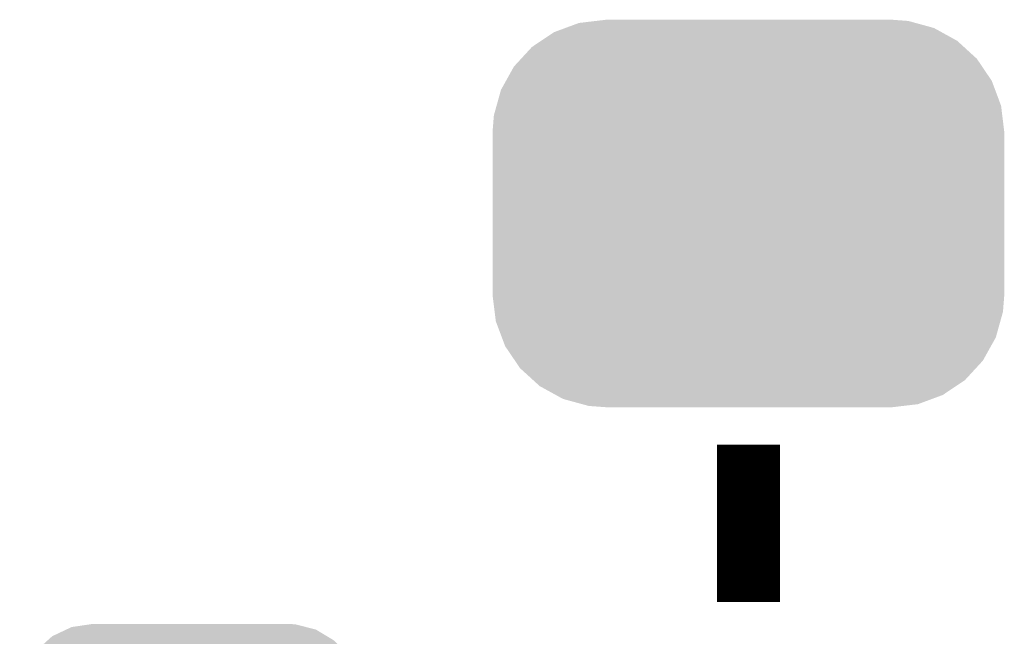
# Model space of a CAD drawing. Extents: x -4 to 126, y -8 to 66.
# Tile 158 of 256: x 53.09 to 56.27, y 51.63 to 53.62. Entities that reach past the tile are written whole.
import ezdxf

# ---------------------------------------------------------------- set-up
doc = ezdxf.new("R2010")
doc.units = 0
doc.layers.get('0').update_dxf_attribs({"linetype": 'CONTINUOUS'})
doc.layers.add('CLICKER_2_FOR_TMPM4L4A_V104_GTO', color=11, linetype='CONTINUOUS')
doc.layers.add('CLICKER_2_FOR_TMPM4L4A_V104_GTS', color=8, linetype='CONTINUOUS')

# ---------------------------------------------------------------- blocks, each defined once
blk = doc.blocks.new('CUSTOM_203')
for points in [[(-0.400774, 0.532846), (-0.383312, 0.541074), (0.406198, 0.532846), (0.373946, 0.541074)], [(-0.383312, 0.541074), (-0.323442, 0.549926), (0.373946, 0.541074), (0.339246, 0.549926)], [(-0.323442, 0.549926), (-0.31496, 0.55118), (0.339246, 0.549926), (0.31496, 0.55118)], [(-0.461888, 0.497124), (-0.445816, 0.51162), (0.465342, 0.497124), (0.441342, 0.51162)], [(-0.445816, 0.51162), (-0.400774, 0.532846), (0.441342, 0.51162), (0.406198, 0.532846)], [(-0.497124, 0.465342), (-0.461888, 0.497124), (0.49401, 0.465342), (0.465342, 0.497124)], [(-0.532846, 0.406198), (-0.508918, 0.445816), (0.53029, 0.406198), (0.51162, 0.445816)], [(-0.508918, 0.445816), (-0.497124, 0.465342), (0.51162, 0.445816), (0.49401, 0.465342)], [(-0.549926, 0.339246), (-0.538686, 0.383312), (0.54759, 0.339246), (0.541074, 0.383312)], [(-0.538686, 0.383312), (-0.532846, 0.406198), (0.541074, 0.383312), (0.53029, 0.406198)], [(-0.55118, 0.31496), (-0.549926, 0.339246), (0.55118, 0.31496), (0.54759, 0.339246)], [(-0.55118, -0.31496), (-0.55118, 0.31496), (0.55118, -0.31496), (0.55118, 0.31496)], [(-0.547588, -0.339246), (-0.55118, -0.31496), (0.549926, -0.339246), (0.55118, -0.31496)], [(-0.541074, -0.383312), (-0.547588, -0.339246), (0.538684, -0.383312), (0.549926, -0.339246)], [(-0.530288, -0.406198), (-0.541074, -0.383312), (0.532846, -0.406198), (0.538684, -0.383312)], [(-0.51162, -0.445816), (-0.530288, -0.406198), (0.508916, -0.445816), (0.532846, -0.406198)], [(-0.494008, -0.465342), (-0.51162, -0.445816), (0.497124, -0.465342), (0.508916, -0.445816)], [(-0.465342, -0.497124), (-0.494008, -0.465342), (0.461886, -0.497124), (0.497124, -0.465342)], [(-0.44134, -0.51162), (-0.465342, -0.497124), (0.445816, -0.51162), (0.461886, -0.497124)], [(-0.406198, -0.532846), (-0.44134, -0.51162), (0.400772, -0.532846), (0.445816, -0.51162)], [(-0.373944, -0.541074), (-0.406198, -0.532846), (0.383312, -0.541074), (0.400772, -0.532846)], [(-0.339246, -0.549926), (-0.373944, -0.541074), (0.32344, -0.549926), (0.383312, -0.541074)], [(-0.31496, -0.55118), (-0.339246, -0.549926), (0.31496, -0.55118), (0.32344, -0.549926)]]:
    blk.add_solid(points)
blk = doc.blocks.new('CUSTOM_208')
for points in [[(-0.591558, 0.599282), (-0.547592, 0.615548), (0.599526, 0.599282), (0.540278, 0.615548)], [(-0.547592, 0.615548), (-0.493016, 0.622026), (0.540278, 0.615548), (0.51668, 0.622026)], [(-0.493016, 0.622026), (-0.46228, 0.625674), (0.51668, 0.622026), (0.468088, 0.625674)], [(-0.46228, 0.625674), (-0.46228, 0.62611), (0.468088, 0.625674), (0.46228, 0.62611)], [(-0.669866, 0.55778), (-0.628164, 0.585738), (0.674746, 0.55778), (0.624074, 0.585738)], [(-0.628164, 0.585738), (-0.591558, 0.599282), (0.624074, 0.585738), (0.599526, 0.599282)], [(-0.699522, 0.537896), (-0.669866, 0.55778), (0.696504, 0.537896), (0.674746, 0.55778)], [(-0.73456, 0.499824), (-0.699522, 0.537896), (0.738164, 0.499824), (0.696504, 0.537896)], [(-0.757698, 0.474682), (-0.73456, 0.499824), (0.755148, 0.474682), (0.738164, 0.499824)], [(-0.783316, 0.428634), (-0.757698, 0.474682), (0.786254, 0.428634), (0.755148, 0.474682)], [(-0.799464, 0.399606), (-0.783316, 0.428634), (0.79711, 0.399606), (0.786254, 0.428634)], [(-0.813782, 0.348166), (-0.799464, 0.399606), (0.816346, 0.348166), (0.79711, 0.399606)], [(-0.822498, 0.316842), (-0.813782, 0.348166), (0.820176, 0.316842), (0.816346, 0.348166)], [(-0.82677, 0.26289), (-0.822498, 0.316842), (0.82677, 0.26289), (0.820176, 0.316842)], [(-0.82677, 0.26162), (-0.82677, 0.26289), (0.82677, 0.26162), (0.82677, 0.26289)], [(-0.82677, -0.26162), (-0.82677, 0.26162), (0.82677, -0.26162), (0.82677, 0.26162)], [(-0.82677, -0.26289), (-0.82677, -0.26162), (0.82677, -0.26289), (0.82677, -0.26162)], [(-0.820054, -0.317276), (-0.82677, -0.26289), (0.822496, -0.317276), (0.82677, -0.26289)], [(-0.816244, -0.348152), (-0.820054, -0.317276), (0.813902, -0.348152), (0.822496, -0.317276)], [(-0.796768, -0.40004), (-0.816244, -0.348152), (0.799464, -0.40004), (0.813902, -0.348152)], [(-0.786056, -0.428584), (-0.796768, -0.40004), (0.783584, -0.428584), (0.799464, -0.40004)], [(-0.75454, -0.475116), (-0.786056, -0.428584), (0.757698, -0.475116), (0.783584, -0.428584)], [(-0.73788, -0.499716), (-0.75454, -0.475116), (0.735058, -0.499716), (0.757698, -0.475116)], [(-0.695524, -0.538332), (-0.73788, -0.499716), (0.69952, -0.538332), (0.735058, -0.499716)], [(-0.674394, -0.557598), (-0.695524, -0.538332), (0.670784, -0.557598), (0.69952, -0.538332)], [(-0.622454, -0.586174), (-0.674394, -0.557598), (0.628164, -0.586174), (0.670784, -0.557598)], [(-0.599124, -0.59901), (-0.622454, -0.586174), (0.59347, -0.59901), (0.628164, -0.586174)], [(-0.537006, -0.615984), (-0.599124, -0.59901), (0.547592, -0.615984), (0.59347, -0.59901)], [(-0.51625, -0.621656), (-0.537006, -0.615984), (0.499804, -0.621656), (0.547592, -0.615984)], [(-0.46228, -0.625674), (-0.51625, -0.621656), (0.465952, -0.625674), (0.499804, -0.621656)], [(-0.46228, -0.62611), (-0.46228, -0.625674), (0.46228, -0.62611), (0.465952, -0.625674)]]:
    blk.add_solid(points)

msp = doc.modelspace()

# ---------------------------------------------------------------- linework, layer by layer
at = {"layer": 'CLICKER_2_FOR_TMPM4L4A_V104_GTO', "const_width": 0.2032}
msp.add_lwpolyline([(55.4482, 51.7398), (55.4482, 52.2478)], dxfattribs=at)

# ---------------------------------------------------------------- block references
at = {"layer": 'CLICKER_2_FOR_TMPM4L4A_V104_GTS'}
for name, p in [('CUSTOM_208', (55.4482, 52.99456)), ('CUSTOM_203', (53.6448, 51.1175))]:
    msp.add_blockref(name, p, dxfattribs=at)

doc.saveas('drawing.dxf')
